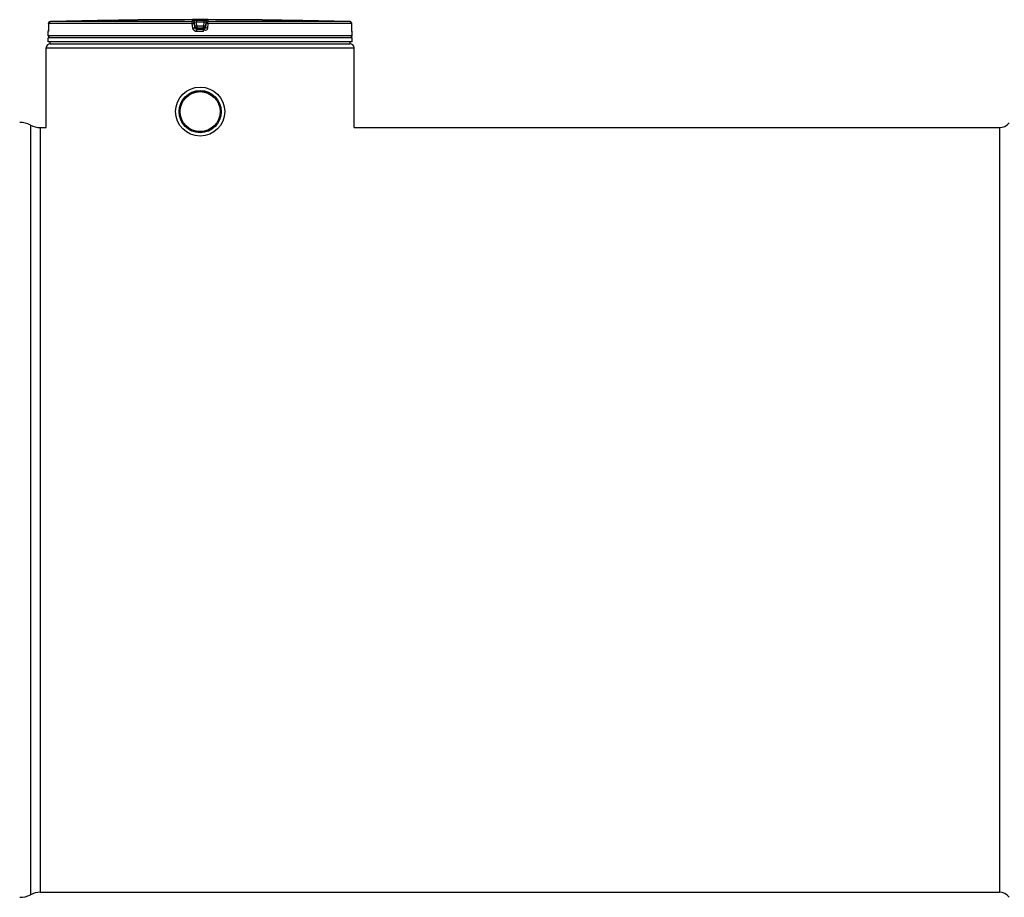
# Model space of a CAD drawing. Header units: millimetres. Extents: x 0 to 297, y 0 to 210.
# Tile 242 of 256: x 126 to 139, y 150 to 161. Entities that reach past the tile are written whole.
import ezdxf

# ---------------------------------------------------------------- set-up
doc = ezdxf.new("R2010")
doc.units = ezdxf.units.MM
doc.header["$LTSCALE"] = 16.335
doc.layers.get('0').update_dxf_attribs({"linetype": 'CONTINUOUS'})
doc.layers.add('01_GLOBAL', color=7, linetype='CONTINUOUS')
doc.layers.add('AXES_REF', color=7, linetype='CONTINUOUS')

msp = doc.modelspace()

# ---------------------------------------------------------------- linework, layer by layer
at = {"color": 9, "linetype": 'Continuous'}
for p, q in [((126.598, 160.986), (126.597, 160.956)), ((126.598, 161.042), (126.598, 161.042)), ((128.397, 161.042), (126.598, 161.042)), ((126.598, 161.042), (126.598, 160.986)), ((126.598, 160.986), (126.598, 160.986)), ((126.619, 161.067), (126.623, 161.067)), ((128.399, 161.067), (126.623, 161.067)), ((128.405, 160.986), (128.397, 161.042)), ((128.399, 161.067), (128.399, 161.087)), ((128.424, 161.045), (128.424, 161.065)), ((128.431, 161.009), (128.424, 161.065)), ((128.431, 160.989), (128.424, 161.045)), ((128.431, 161.009), (128.431, 160.989)), ((128.431, 161.009), (128.431, 161.007)), ((128.449, 161.087), (128.449, 161.062)), ((128.449, 161.087), (128.496, 161.087)), ((128.455, 161.012), (128.449, 161.062)), ((128.455, 161.012), (128.455, 160.967)), ((128.536, 161.012), (128.455, 161.012)), ((128.536, 160.987), (128.455, 160.987)), ((128.455, 160.987), (128.455, 160.987)), ((128.496, 161.087), (128.543, 161.087)), ((128.542, 161.062), (128.536, 161.012)), ((128.536, 160.967), (128.536, 161.012)), ((128.537, 160.987), (128.536, 160.987)), ((128.543, 161.087), (128.542, 161.062)), ((128.568, 161.065), (128.561, 161.009)), ((128.568, 161.045), (128.561, 160.989)), ((128.561, 160.989), (128.561, 161.009)), ((128.561, 161.009), (128.561, 161.007)), ((128.568, 161.065), (128.568, 161.045)), ((128.594, 161.042), (128.587, 160.986)), ((128.593, 161.087), (128.593, 161.067)), ((130.369, 161.067), (128.593, 161.067)), ((130.393, 161.042), (128.594, 161.042)), ((130.372, 161.067), (130.369, 161.067)), ((130.393, 161.042), (130.393, 161.042)), ((130.394, 160.986), (130.393, 161.042)), ((130.394, 160.986), (130.394, 160.986)), ((130.394, 160.959), (130.394, 160.986)), ((126.596, 160.942), (126.596, 160.942)), ((130.396, 160.891), (126.596, 160.891)), ((126.606, 160.867), (126.614, 160.867)), ((127.148, 160.867), (127.216, 160.867)), ((128.496, 160.967), (128.455, 160.967)), ((128.537, 160.942), (128.455, 160.942)), ((128.456, 160.867), (128.536, 160.867)), ((128.536, 160.967), (128.496, 160.967)), ((129.776, 160.867), (129.844, 160.867)), ((130.378, 160.867), (130.386, 160.867)), ((130.396, 160.942), (130.395, 160.942)), ((126.374, 159.773), (126.374, 150.14)), ((126.496, 159.741), (126.496, 150.171))]:
    msp.add_line(p, q, dxfattribs=at)
at = {"color": 7, "linetype": 'Continuous'}
for p, q in [((126.598, 161.042), (126.598, 160.986)), ((126.598, 160.986), (126.598, 160.981)), ((127.719, 161.087), (127.67, 161.087)), ((127.72, 161.087), (127.719, 161.087)), ((129.322, 161.087), (129.272, 161.087)), ((129.272, 161.087), (129.272, 161.087)), ((130.394, 160.981), (130.393, 161.042)), ((126.596, 160.891), (126.596, 160.942)), ((126.596, 160.816), (126.596, 160.866)), ((130.396, 160.866), (126.596, 160.866)), ((126.598, 160.962), (126.597, 160.959)), ((126.597, 160.959), (126.597, 160.956)), ((126.597, 160.956), (126.597, 160.954)), ((126.597, 160.954), (126.597, 160.952)), ((126.597, 160.949), (126.597, 160.946)), ((126.597, 160.947), (126.597, 160.947)), ((126.598, 160.981), (126.598, 160.977)), ((126.598, 160.977), (126.598, 160.973)), ((126.598, 160.973), (126.598, 160.969)), ((126.598, 160.969), (126.598, 160.965)), ((126.598, 160.965), (126.598, 160.962)), ((126.606, 160.866), (126.606, 160.867)), ((130.386, 160.866), (130.386, 160.867)), ((130.394, 160.976), (130.394, 160.982)), ((130.394, 160.971), (130.394, 160.977)), ((130.394, 160.967), (130.394, 160.972)), ((130.394, 160.963), (130.394, 160.968)), ((130.394, 160.96), (130.394, 160.963)), ((130.394, 160.957), (130.394, 160.96)), ((130.394, 160.955), (130.394, 160.958)), ((130.394, 160.953), (130.394, 160.955)), ((130.395, 160.949), (130.394, 160.954)), ((130.395, 160.95), (130.395, 160.952)), ((130.395, 160.949), (130.395, 160.95)), ((130.396, 160.891), (130.396, 160.942)), ((130.396, 160.816), (130.396, 160.866)), ((130.396, 160.816), (126.596, 160.816)), ((126.621, 160.791), (126.621, 160.816)), ((126.621, 160.791), (130.371, 160.791)), ((130.371, 160.791), (130.371, 160.816)), ((126.496, 159.741), (126.571, 159.741)), ((130.421, 159.741), (138.496, 159.741))]:
    msp.add_line(p, q, dxfattribs=at)
for points in [[(126.597, 160.952), (126.597, 160.95), (126.597, 160.949)], [(130.395, 160.947), (130.395, 160.947), (130.395, 160.946), (130.395, 160.946), (130.395, 160.946), (130.395, 160.946), (130.395, 160.947), (130.395, 160.947), (130.395, 160.947), (130.395, 160.948), (130.395, 160.949)]]:
    msp.add_lwpolyline(points, dxfattribs=at)
for radius in [0.307, 0.264]:
    msp.add_circle((128.496, 159.941), radius, dxfattribs=at)
for centre, radius, start, end in [((126.623, 161.042), 0.025, 91.4864, 179.6289), ((128.496, 88.878), 72.213, 90.65549, 91.48637), ((128.496, 88.879), 72.213, 89.3842, 90.6158), ((128.496, 88.879), 72.212, 88.51363, 89.34452), ((130.368, 161.042), 0.025, 0.4714, 88.5097), ((126.621, 160.942), 0.025, 162.8745, 180), ((126.621, 160.891), 0.025, 180, 235.7356), ((126.612, 160.867), 0.0065, 148.6217, 180), ((130.371, 160.891), 0.025, 304.2644, 360), ((130.379, 160.867), 0.0065, 0, 31.3783), ((130.371, 160.942), 0.025, 0, 17.1275), ((126.253, 159.554), 0.25, 60.9471, 93.2982), ((126.496, 159.991), 0.25, 240.9471, 270), ((126.496, 149.921), 0.25, 90, 119.0529), ((126.253, 150.359), 0.25, 266.7018, 299.0529)]:
    msp.add_arc(centre, radius, start, end, dxfattribs=at)
at = {"color": 9, "linetype": 'Continuous'}
for centre, radius, start, end in [((126.625, 161.043), 0.0243, 110.9743, 116.573), ((126.626, 161.041), 0.0262, 116.5246, 118.2232), ((126.624, 161.045), 0.0219, 106.479, 110.9526), ((126.624, 161.047), 0.02, 102.1777, 106.474), ((128.665, 159.338), 1.687, 97.1333, 97.5418), ((128.506, 128.977), 32.085, 89.9352, 90.1019), ((128.327, 159.338), 1.687, 82.4582, 82.8667), ((130.368, 161.048), 0.0195, 75.8018, 77.9911), ((130.368, 161.046), 0.0213, 69.2212, 75.7342), ((130.367, 161.044), 0.0232, 67.5866, 69.2884), ((130.366, 161.042), 0.0254, 60.8635, 67.5131), ((130.365, 161.039), 0.0286, 55.104, 60.8856)]:
    msp.add_arc(centre, radius, start, end, dxfattribs=at)
for points, knots in [([(126.598, 161.042), (126.598, 161.047), (126.602, 161.056), (126.609, 161.062), (126.614, 161.064)], [0, 0, 0, 0, 0.483921, 1, 1, 1, 1]), ([(128.397, 161.042), (128.397, 161.048), (128.4, 161.055), (128.396, 161.066), (128.399, 161.067)], [0, 0, 0, 0, 0.668871, 1, 1, 1, 1]), ([(128.397, 161.042), (128.403, 161.043), (128.409, 161.046), (128.424, 161.042), (128.424, 161.045)], [0, 0, 0, 0, 0.671207, 1, 1, 1, 1]), ([(128.399, 161.087), (128.399, 161.092), (128.426, 161.082), (128.437, 161.087), (128.449, 161.087)], [0, 0, 0, 0, 0.294722, 1, 1, 1, 1]), ([(128.405, 160.986), (128.41, 160.987), (128.418, 160.985), (128.429, 160.991), (128.431, 160.989)], [0, 0, 0, 0, 0.671679, 1, 1, 1, 1]), ([(128.424, 161.065), (128.424, 161.068), (128.438, 161.061), (128.443, 161.063), (128.449, 161.062)], [0, 0, 0, 0, 0.325398, 1, 1, 1, 1]), ([(128.443, 161.01), (128.44, 161.01), (128.438, 161.008), (128.431, 161.01), (128.431, 161.009)], [0, 0, 0, 0, 0.709204, 1, 1, 1, 1]), ([(128.542, 161.062), (128.548, 161.063), (128.554, 161.061), (128.568, 161.068), (128.568, 161.065)], [0, 0, 0, 0, 0.674606, 1, 1, 1, 1]), ([(128.543, 161.087), (128.554, 161.087), (128.565, 161.082), (128.593, 161.092), (128.593, 161.087)], [0, 0, 0, 0, 0.707556, 1, 1, 1, 1]), ([(128.561, 161.009), (128.561, 161.01), (128.554, 161.008), (128.551, 161.01), (128.548, 161.01)], [0, 0, 0, 0, 0.290796, 1, 1, 1, 1]), ([(128.587, 160.986), (128.586, 160.976), (128.585, 160.953), (128.559, 160.954), (128.552, 160.96)], [0, 0, 0, 0, 0.529156, 1, 1, 1, 1]), ([(128.587, 160.986), (128.581, 160.987), (128.574, 160.985), (128.563, 160.991), (128.561, 160.989)], [0, 0, 0, 0, 0.671679, 1, 1, 1, 1]), ([(128.594, 161.042), (128.588, 161.043), (128.583, 161.046), (128.568, 161.042), (128.568, 161.045)], [0, 0, 0, 0, 0.671207, 1, 1, 1, 1]), ([(128.594, 161.042), (128.594, 161.048), (128.592, 161.055), (128.595, 161.066), (128.593, 161.067)], [0, 0, 0, 0, 0.668871, 1, 1, 1, 1]), ([(130.393, 161.042), (130.393, 161.046), (130.39, 161.054), (130.384, 161.06), (130.381, 161.063)], [0, 0, 0, 0, 0.481388, 1, 1, 1, 1]), ([(126.596, 160.942), (126.596, 160.943), (126.596, 160.944), (126.597, 160.946), (126.597, 160.947)], [0, 0, 0, 0, 0.494298, 1, 1, 1, 1]), ([(126.597, 160.956), (126.597, 160.955), (126.597, 160.949), (126.597, 160.957), (126.597, 160.96)], [0, 0, 0, 0, 0.327967, 1, 1, 1, 1]), ([(128.455, 160.942), (128.455, 160.948), (128.456, 160.955), (128.454, 160.965), (128.455, 160.967)], [0, 0, 0, 0, 0.669786, 1, 1, 1, 1]), ([(128.537, 160.942), (128.537, 160.948), (128.535, 160.955), (128.538, 160.965), (128.536, 160.967)], [0, 0, 0, 0, 0.669786, 1, 1, 1, 1]), ([(130.395, 160.942), (130.394, 160.942), (130.396, 160.951), (130.394, 160.955), (130.394, 160.959)], [0, 0, 0, 0, 0.259531, 1, 1, 1, 1]), ([(130.395, 160.942), (130.395, 160.943), (130.395, 160.944), (130.395, 160.946), (130.395, 160.947)], [0, 0, 0, 0, 0.494295, 1, 1, 1, 1])]:
    msp.add_open_spline(points, degree=3, knots=knots, dxfattribs=at)
for points in [[(128.399, 161.087), (128.41, 161.087), (128.422, 161.076), (128.424, 161.065)], [(128.399, 161.067), (128.41, 161.067), (128.422, 161.056), (128.424, 161.045)], [(128.455, 160.942), (128.433, 160.942), (128.407, 160.964), (128.405, 160.986)], [(128.455, 160.967), (128.444, 160.967), (128.432, 160.978), (128.431, 160.989)], [(128.561, 160.989), (128.56, 160.978), (128.547, 160.967), (128.536, 160.967)], [(128.593, 161.087), (128.582, 161.087), (128.569, 161.076), (128.568, 161.065)], [(128.568, 161.045), (128.569, 161.056), (128.582, 161.067), (128.593, 161.067)]]:
    msp.add_open_spline(points, degree=3, dxfattribs=at)
at = {"color": 7, "linetype": 'Continuous'}
for points, knots in [([(128.431, 161.007), (128.432, 161.002), (128.439, 160.992), (128.45, 160.987), (128.455, 160.987)], [0, 0, 0, 0, 0.502725, 1, 1, 1, 1]), ([(128.561, 161.007), (128.56, 161.002), (128.553, 160.992), (128.542, 160.987), (128.537, 160.987)], [0, 0, 0, 0, 0.502588, 1, 1, 1, 1])]:
    msp.add_open_spline(points, degree=3, knots=knots, dxfattribs=at)
at = {"layer": '01_GLOBAL', "color": 7, "linetype": 'Continuous'}
for p, q in [((126.571, 159.741), (126.571, 160.741)), ((126.621, 160.791), (130.371, 160.791)), ((130.421, 159.741), (130.421, 160.741))]:
    msp.add_line(p, q, dxfattribs=at)
at = {"layer": '01_GLOBAL', "color": 9, "linetype": 'Continuous'}
msp.add_line((126.571, 160.741), (130.421, 160.741), dxfattribs=at)
at = {"layer": '01_GLOBAL', "color": 7, "linetype": 'Continuous'}
for centre, start, end in [((126.621, 160.741), 90, 180), ((130.371, 160.741), 0, 90)]:
    msp.add_arc(centre, 0.05, start, end, dxfattribs=at)
at = {"layer": 'AXES_REF', "color": 9, "linetype": 'Continuous'}
msp.add_line((138.496, 159.741), (138.496, 150.171), dxfattribs=at)
at = {"layer": 'AXES_REF', "color": 7, "linetype": 'Continuous'}
msp.add_line((126.496, 150.171), (138.496, 150.171), dxfattribs=at)
for radius in [0.263, 0.25]:
    msp.add_circle((128.496, 159.941), radius, dxfattribs=at)
for centre, start, end in [((138.496, 159.891), 270, 323.1301), ((138.496, 150.021), 36.8699, 90)]:
    msp.add_arc(centre, 0.15, start, end, dxfattribs=at)

doc.saveas('drawing.dxf')
